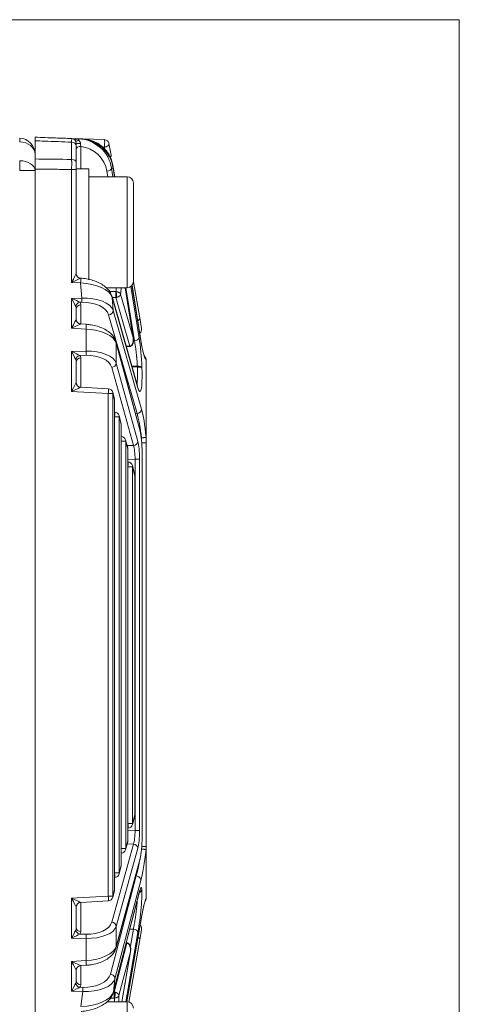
# Model space of a CAD drawing. Header units: millimetres. Extents: x 4 to 836, y 3 to 589.
# Tile 22 of 94: x 253 to 281, y 312 to 374. Entities that reach past the tile are written whole.
import ezdxf

# ---------------------------------------------------------------- set-up
doc = ezdxf.new("R2010")
doc.units = ezdxf.units.MM
doc.layers.add('1', color=7, linetype='Continuous', true_color=0xffffff)

msp = doc.modelspace()

# ---------------------------------------------------------------- linework, layer by layer
at = {"layer": '1', "color": 251, "linetype": 'Continuous', "lineweight": 18}
for q in [(136.546, 374.474), (280.942, 273.675)]:
    msp.add_line((280.942, 374.474), q, dxfattribs=at)
at = {"layer": '1', "color": 27, "linetype": 'Continuous', "lineweight": 18}
for p, q in [((254.196, 366.84), (254.196, 365.694)), ((256.506, 366.984), (256.944, 366.969)), ((256.944, 366.969), (257.067, 366.965)), ((257.067, 366.965), (257.2, 366.96)), ((257.2, 366.96), (258.575, 366.912)), ((256.796, 366.525), (256.796, 365.477)), ((258.86, 366.664), (258.988, 365.943)), ((254.196, 365.061), (254.196, 299.572)), ((256.796, 362.797), (256.796, 365.032)), ((259.099, 365.309), (259.229, 364.574)), ((259.214, 364.574), (259.124, 365.139)), ((256.796, 359.352), (256.796, 358.481)), ((260.389, 354.396), (259.879, 357.574)), ((260.891, 354.126), (260.313, 357.731)), ((260.395, 357.959), (260.798, 355.676)), ((260.648, 351.387), (259.053, 357.029)), ((256.796, 356.242), (256.796, 355.594)), ((260.798, 355.676), (260.915, 355.01)), ((257.421, 355.275), (257.078, 355.295)), ((260.814, 348.627), (259.313, 354.161)), ((259.949, 353.861), (260.19, 353.87)), ((256.796, 352.894), (256.796, 351.611)), ((261.196, 348.193), (261.196, 353.038)), ((258.822, 351.206), (257.078, 351.312)), ((259.205, 350.573), (259.093, 350.985)), ((259.216, 319.654), (259.216, 350.495)), ((259.22, 349.739), (259.216, 349.739)), ((259.615, 349.064), (259.492, 349.518)), ((259.625, 321.163), (259.625, 348.985)), ((259.634, 348.212), (259.625, 348.213)), ((261.196, 348.193), (261.196, 347.795)), ((260.04, 347.497), (259.906, 347.992)), ((261.196, 347.795), (261.196, 322.353)), ((260.05, 322.731), (260.05, 347.418)), ((260.948, 347.189), (260.945, 347.189)), ((260.948, 322.96), (260.948, 347.189)), ((260.065, 346.598), (260.05, 346.599)), ((260.482, 345.792), (260.337, 346.372)), ((260.491, 324.356), (260.491, 345.719)), ((260.336, 323.742), (260.481, 324.277)), ((260.05, 323.52), (260.064, 323.521)), ((260.948, 322.96), (260.945, 322.96)), ((259.906, 322.157), (260.04, 322.652)), ((261.196, 322.353), (261.196, 322.154)), ((261.196, 322.154), (261.196, 319.09)), ((259.313, 315.988), (260.814, 321.522)), ((259.625, 321.936), (259.634, 321.936)), ((259.492, 320.631), (259.615, 321.085)), ((259.216, 320.41), (259.22, 320.41)), ((259.093, 319.163), (259.205, 319.575)), ((259.133, 313.166), (260.781, 319.502)), ((256.796, 318.538), (256.796, 317.255)), ((257.078, 318.837), (258.822, 318.943)), ((259.98, 312.574), (260.933, 318.019)), ((260.915, 317.138), (260.798, 316.473)), ((260.018, 316.285), (259.945, 316.287)), ((260.798, 316.473), (260.108, 312.558)), ((259.661, 312.574), (260.216, 315.746)), ((257.078, 314.853), (257.421, 314.874)), ((256.796, 314.554), (256.796, 313.906))]:
    msp.add_line(p, q, dxfattribs=at)
at = {"layer": '1', "color": 27, "linetype": 'Continuous', "lineweight": 13}
for p, q in [((257.203, 366.955), (257.2, 366.96)), ((256.506, 365.668), (256.506, 366.756)), ((257.085, 366.487), (257.085, 365.074)), ((258.575, 366.44), (258.472, 366.444)), ((258.596, 366.321), (258.575, 366.44)), ((256.506, 365.032), (256.796, 365.032)), ((256.506, 357.917), (256.506, 365.032)), ((258.79, 364.574), (258.733, 364.923)), ((259.125, 365.114), (259.02, 365.118)), ((259.02, 365.118), (259.108, 364.574)), ((259.211, 364.574), (259.125, 365.114)), ((257.069, 357.883), (256.506, 357.917)), ((257.143, 356.924), (257.069, 357.883)), ((260.38, 354.433), (259.876, 357.574)), ((260.467, 354.234), (259.925, 357.574)), ((260.231, 357.651), (260.753, 354.429)), ((260.892, 354.102), (260.31, 357.727)), ((256.506, 356.911), (257.143, 356.924)), ((256.506, 355.03), (256.506, 356.911)), ((259.285, 357.332), (258.89, 357.344)), ((260.656, 351.328), (259.062, 356.971)), ((259.062, 356.971), (259.125, 356.15)), ((259.074, 356.957), (259.285, 356.964)), ((260.168, 353.894), (259.285, 356.964)), ((259.593, 357.173), (260.38, 354.433)), ((257.143, 356.665), (257.015, 356.662)), ((257.085, 356.502), (257.085, 355.295)), ((260.628, 349.643), (258.839, 355.867)), ((259.125, 356.15), (260.914, 349.926)), ((257.414, 354.975), (256.506, 355.03)), ((257.414, 353.581), (257.414, 354.975)), ((260.821, 348.548), (259.319, 354.082)), ((259.319, 354.082), (259.319, 352.819)), ((260.162, 353.893), (259.942, 353.887)), ((260.467, 354.234), (260.402, 354.232)), ((256.506, 353.563), (257.414, 353.581)), ((256.506, 351.046), (256.506, 353.563)), ((257.414, 353.321), (257.015, 353.313)), ((257.085, 353.153), (257.085, 351.311)), ((260.399, 347.637), (259.034, 352.559)), ((259.319, 352.819), (260.685, 347.896)), ((260.294, 352.64), (260.645, 352.636)), ((260.647, 352.582), (260.309, 352.586)), ((260.647, 352.582), (260.645, 352.636)), ((260.932, 352.568), (260.934, 352.514)), ((258.814, 350.907), (256.506, 351.046)), ((258.814, 350.907), (259.1, 350.907)), ((258.814, 319.242), (258.814, 350.907)), ((259.212, 350.495), (259.1, 350.907)), ((259.1, 350.907), (259.1, 319.242)), ((259.216, 350.495), (259.212, 350.495)), ((259.212, 319.654), (259.212, 350.495)), ((259.213, 349.439), (259.498, 349.439)), ((259.621, 348.985), (259.498, 349.439)), ((259.498, 349.439), (259.498, 320.709)), ((260.628, 349.643), (260.539, 349.641)), ((259.625, 348.985), (259.621, 348.985)), ((259.621, 321.163), (259.621, 348.985)), ((259.627, 347.913), (259.625, 347.913)), ((259.627, 347.913), (259.912, 347.913)), ((259.627, 322.236), (259.627, 347.913)), ((260.047, 347.418), (259.912, 347.913)), ((259.912, 347.913), (259.912, 322.236)), ((260.004, 347.629), (260.399, 347.637)), ((260.906, 348.029), (260.906, 348.117)), ((260.05, 347.418), (260.047, 347.418)), ((260.047, 322.731), (260.047, 347.418)), ((260.945, 322.96), (260.945, 347.189)), ((260.503, 346.773), (260.05, 346.764)), ((260.057, 346.299), (260.05, 346.299)), ((260.342, 346.299), (260.057, 346.299)), ((260.057, 323.82), (260.057, 346.299)), ((260.488, 345.719), (260.342, 346.299)), ((260.342, 346.299), (260.342, 323.82)), ((260.503, 323.375), (260.503, 346.773)), ((260.788, 346.773), (260.503, 346.773)), ((260.788, 346.773), (260.788, 323.375)), ((260.488, 345.719), (260.491, 345.719)), ((260.488, 324.356), (260.488, 345.719)), ((260.342, 323.82), (260.488, 324.356)), ((260.488, 324.356), (260.491, 324.356)), ((260.05, 323.82), (260.057, 323.82)), ((260.05, 323.384), (260.503, 323.375)), ((260.342, 323.82), (260.057, 323.82)), ((260.788, 323.375), (260.503, 323.375)), ((259.912, 322.236), (260.047, 322.731)), ((260.05, 322.731), (260.047, 322.731)), ((259.034, 317.589), (260.399, 322.512)), ((260.685, 322.252), (259.319, 317.33)), ((259.625, 322.236), (259.627, 322.236)), ((259.627, 322.236), (259.912, 322.236)), ((260.399, 322.512), (260.004, 322.52)), ((259.319, 316.066), (260.821, 321.6)), ((259.498, 320.709), (259.621, 321.163)), ((259.625, 321.163), (259.621, 321.163)), ((258.949, 314.315), (260.578, 320.507)), ((259.213, 320.709), (259.498, 320.709)), ((260.539, 320.508), (260.578, 320.507)), ((259.1, 319.242), (259.212, 319.654)), ((259.216, 319.654), (259.212, 319.654)), ((260.864, 320.212), (259.235, 314.02)), ((260.929, 319.677), (260.931, 319.657)), ((256.506, 319.102), (258.814, 319.242)), ((256.506, 316.586), (256.506, 319.102)), ((258.814, 319.242), (259.1, 319.242)), ((259.14, 313.206), (260.787, 319.543)), ((257.085, 318.838), (257.085, 316.995)), ((259.979, 312.574), (260.935, 318.036)), ((259.319, 317.33), (259.319, 316.066)), ((260.172, 317.16), (260.397, 317.156)), ((260.206, 316.072), (260.397, 317.156)), ((257.414, 316.567), (256.506, 316.586)), ((257.015, 316.835), (257.414, 316.827)), ((257.414, 315.174), (257.414, 316.567)), ((260.684, 316.949), (259.913, 312.574)), ((259.18, 313.188), (259.988, 316.261)), ((259.988, 316.261), (259.938, 316.262)), ((260.211, 315.722), (259.485, 312.964)), ((259.66, 312.574), (260.211, 315.722)), ((256.506, 315.119), (257.414, 315.174)), ((256.506, 313.237), (256.506, 315.119)), ((257.085, 314.854), (257.085, 313.647)), ((259.235, 314.02), (259.14, 313.206)), ((257.015, 313.487), (257.204, 313.483)), ((257.204, 313.223), (256.506, 313.237)), ((257.092, 312.267), (257.204, 313.223)), ((258.949, 312.806), (259.18, 312.813)), ((259.18, 313.188), (259.139, 313.189))]:
    msp.add_line(p, q, dxfattribs=at)
at = {"layer": '1', "color": 252, "linetype": 'Continuous', "lineweight": 13}
msp.add_line((254.196, 364.959), (253.231, 364.959), dxfattribs=at)
at = {"layer": '1', "color": 9, "linetype": 'Continuous', "lineweight": 18}
for p, q in [((256.796, 365.032), (256.796, 365.074)), ((257.596, 365.074), (256.796, 365.074)), ((257.596, 358.076), (257.596, 365.074)), ((259.996, 364.574), (257.596, 364.574)), ((260.396, 358.211), (260.396, 364.174)), ((256.796, 359.378), (256.796, 362.797)), ((260.396, 357.974), (260.396, 358.211)), ((258.686, 357.574), (259.996, 357.574)), ((259.996, 312.574), (258.742, 312.574))]:
    msp.add_line(p, q, dxfattribs=at)
at = {"layer": '1', "color": 9, "linetype": 'Continuous', "lineweight": 13}
for p, q in [((259.996, 364.574), (259.996, 357.841)), ((259.996, 357.841), (259.996, 357.574)), ((259.996, 312.574), (259.996, 305.841))]:
    msp.add_line(p, q, dxfattribs=at)
at = {"layer": '1', "color": 252, "linetype": 'Continuous', "lineweight": 18}
msp.add_arc((253.196, 366.002), 1, 0, 88, dxfattribs=at)
at = {"layer": '1', "color": 27, "linetype": 'Continuous', "lineweight": 18}
for centre, start, end in [((256.496, 366.685), 0, 88), ((258.565, 366.612), 10, 88), ((258.692, 365.891), 334.45816, 10), ((260.62, 354.958), 306.09634, 10), ((258.804, 350.907), 15.1805, 86.53871), ((258.916, 350.495), 0, 15.1805), ((259.202, 349.439), 15.1805, 86.53871), ((259.325, 348.985), 0, 15.1805), ((259.616, 347.913), 15.1805, 86.53871), ((259.75, 347.418), 0, 15.1805), ((260.046, 346.299), 14.08795, 86.39604), ((260.191, 345.719), 0, 14.08795), ((260.191, 324.356), 344.8195, 0), ((260.046, 323.82), 273.46129, 344.8195), ((259.75, 322.731), 344.8195, 0), ((259.616, 322.236), 273.46129, 344.8195), ((259.325, 321.163), 344.8195, 0), ((259.202, 320.709), 273.46129, 344.8195), ((258.916, 319.654), 344.8195, 0), ((258.804, 319.242), 273.46129, 344.8195), ((260.62, 317.191), 350, 46.53528)]:
    msp.add_arc(centre, 0.3, start, end, dxfattribs=at)
at = {"layer": '1', "color": 9, "linetype": 'Continuous', "lineweight": 18}
for centre, start, end in [((259.996, 364.174), 0, 90), ((259.996, 357.974), 270, 0), ((259.996, 312.174), 0, 90)]:
    msp.add_arc(centre, 0.4, start, end, dxfattribs=at)
at = {"layer": '1', "color": 252, "linetype": 'Continuous', "lineweight": 13}
for centre, major_axis, ratio, start_param, end_param in [((253.196, 366.002), (0.035, 0.999), 0.012336, 5.60406, 6.283184), ((253.196, 366.002), (1, 0), 0.777852, 0, 1.53589), ((253.196, 364.959), (1, 0), 0.628448, 0, 1.53589), ((253.196, 364.959), (0.012, 1), 0.034897, 4.71282, 5.391945)]:
    msp.add_ellipse(centre, major_axis=major_axis, ratio=ratio, start_param=start_param, end_param=end_param, dxfattribs=at)
at = {"layer": '1', "color": 27, "linetype": 'Continuous', "lineweight": 13}
for centre, major_axis, ratio, start_param, end_param in [((256.496, 366.685), (-0.58, 0.02), 0.517301, 3.814336, 4.712389), ((256.978, 367.042), (0.241, 0.179), 0.5035, 3.141593, 4.268767), ((256.933, 366.669), (-0.01, -0.3), 0.066891, 2.24354, 3.141593), ((257.018, 364.965), (-1.569, 1.375), 0.930056, 3.973529, 5.432975), ((258.565, 366.612), (-0.01, -0.3), 0.066891, 0.962269, 3.141593), ((256.496, 366.525), (-0.3, 0), 0.771778, 3.141593, 4.677482), ((257.096, 366.685), (-0.3, 0), 0.035846, 0, 1.462124), ((257.096, 366.315), (-0.3, 0), 0.573576, 4.747296, 6.283185), ((257.028, 364.793), (-1.356, 1.164), 0.918171, 3.969409, 5.346934), ((258.565, 366.612), (-0.295, -0.052), 0.571794, 1.50558, 3.141593), ((256.496, 365.477), (-0.3, 0), 0.635892, 3.141593, 4.677482), ((258.692, 365.891), (-0.295, -0.052), 0.571794, 2.433403, 3.141593), ((258.723, 365.095), (-0.296, -0.048), 0.572363, 1.513461, 2.996367), ((258.804, 365.257), (-0.295, -0.052), 0.571794, 2.876712, 3.141593), ((256.496, 357.917), (-0.3, -0.565), 0.014461, 1.578474, 3.089794), ((256.496, 357.917), (-0.582, -0.265), 0.006798, 1.585697, 3.097016), ((257.095, 358.481), (-0.275, 0.121), 0.998137, 0.414394, 1.92149), ((257.058, 357.883), (0.018, 0.299), 0.034836, 4.714496, 6.225816), ((257.075, 356.9), (-2.01, 0.11), 0.48762, 3.325211, 4.742258), ((258.996, 361.085), (-0.362, 4.616), 0.119146, 3.692207, 3.839097), ((256.496, 356.911), (-0.594, 0.288), 0.006927, 3.65162, 4.698114), ((256.496, 356.911), (-0.3, 0.588), 0.014131, 3.658688, 4.705183), ((257.15, 355.943), (-2, -0.072), 0.490403, 3.281038, 4.698085), ((257.133, 356.924), (0.006, -0.3), 0.034892, 0.523599, 1.570093), ((257.025, 356.402), (-0.217, -0.208), 0.792386, 4.101514, 5.403374), ((256.496, 356.218), (-0.077, -0.341), 0.850292, 1.829774, 2.31917), ((257.096, 356.242), (-0.3, 0), 0.866025, 4.747296, 6.283185), ((256.485, 356.478), (-0.6, -0.036), 0.575947, 3.106813, 3.596209), ((257.16, 355.683), (-1.701, -0.037), 0.57698, 3.292857, 4.709903), ((256.496, 355.03), (-0.3, -0.565), 0.014461, 1.578474, 3.114364), ((258.828, 356.127), (-0.288, -0.083), 0.85982, 1.363781, 2.907039), ((260.503, 355.624), (-0.295, -0.052), 0.571794, 2.072202, 3.141593), ((256.496, 355.03), (-0.582, -0.265), 0.006798, 1.585697, 3.121586), ((257.403, 354.975), (0.018, 0.299), 0.034836, 4.714496, 6.283155), ((257.344, 353.997), (-2, 0.09), 0.48999, 3.32078, 4.69959), ((260.456, 354.406), (-0.296, -0.048), 0.572363, 1.513461, 2.996367), ((260.641, 353.208), (-0.166, 2.114), 0.119146, 4.395313, 5.318513), ((259.023, 354.082), (-0.29, -0.079), 0.85566, 2.834524, 3.14234), ((261.025, 355.491), (-0.191, 2.437), 0.119146, 2.167691, 3.070587), ((256.496, 353.563), (-0.594, 0.288), 0.006927, 3.65162, 4.698114), ((256.496, 353.563), (-0.3, 0.588), 0.014131, 3.658688, 4.705183), ((257.025, 353.054), (-0.217, -0.208), 0.792386, 4.101514, 5.403374), ((257.096, 352.894), (-0.3, 0), 0.866025, 4.747296, 6.283185), ((256.485, 353.129), (-0.6, -0.036), 0.575947, 3.106813, 3.596209), ((257.344, 352.598), (-2, -0.09), 0.48999, 3.276565, 4.655375), ((257.403, 353.581), (-0.006, 0.3), 0.034892, 3.665191, 4.711685), ((257.355, 352.338), (-1.699, -0.103), 0.575947, 3.263893, 4.642703), ((256.496, 352.87), (-0.077, -0.341), 0.850292, 1.829774, 2.31917), ((259.023, 352.819), (-0.289, -0.08), 0.860317, 1.371763, 2.82968), ((260.635, 352.545), (-0.3, -0.012), 0.302667, 3.266424, 4.665564), ((260.637, 352.491), (-0.3, -0.012), 0.302667, 3.266424, 4.665564), ((260.643, 353.154), (-0.166, 2.114), 0.119146, 2.603657, 4.395313), ((256.496, 351.046), (-0.3, -0.565), 0.014461, 1.578474, 3.114364), ((256.496, 351.046), (-0.582, -0.265), 0.006798, 1.585697, 3.121586), ((258.804, 350.907), (-0.018, -0.299), 0.034836, 1.572903, 3.141563), ((258.804, 350.907), (0.29, 0.079), 0.85566, 5.976116, 6.283201), ((258.916, 350.495), (0.29, 0.079), 0.85566, 5.976116, 6.283201), ((259.202, 349.439), (-0.018, -0.299), 0.034836, 1.75503, 3.141563), ((259.202, 349.439), (0.29, 0.079), 0.85566, 5.976116, 6.283201), ((260.617, 349.903), (-0.288, -0.083), 0.85982, 1.363781, 2.907039), ((260.933, 347.812), (-0.191, 2.434), 0.119146, 4.851175, 5.755202), ((259.325, 348.985), (0.29, 0.079), 0.85566, 5.976116, 6.283201), ((259.616, 347.913), (-0.018, -0.299), 0.034836, 1.572903, 3.141563), ((259.616, 347.913), (0.29, 0.079), 0.85566, 5.976116, 6.283201), ((260.389, 347.896), (0.289, 0.08), 0.860317, 4.513356, 5.971273), ((260.285, 346.768), (-0.008, -1), 0.217522, 1.577518, 2.624012), ((260.581, 346.768), (-0.001, -1.3), 0.159328, 1.574814, 2.621308), ((259.75, 347.418), (0.29, 0.079), 0.85566, 5.976116, 6.283201), ((260.046, 346.299), (-0.019, -0.299), 0.034831, 1.57299, 3.141586), ((260.046, 346.299), (0.291, 0.073), 0.83818, 5.99227, 6.283189), ((260.191, 345.719), (0.291, 0.073), 0.83818, 5.99227, 6.283189), ((260.191, 324.356), (-0.29, 0.079), 0.85566, 3.141577, 3.448662), ((260.046, 323.82), (0.018, -0.299), 0.034836, 0.00003, 1.568689), ((260.046, 323.82), (-0.29, 0.079), 0.85566, 3.141577, 3.448662), ((260.285, 323.38), (-0.008, 1), 0.217522, 3.659173, 4.705668), ((260.581, 323.38), (-0.001, 1.3), 0.159328, 3.661877, 4.708371), ((259.75, 322.731), (-0.29, 0.079), 0.85566, 3.141577, 3.448662), ((259.616, 322.236), (0.018, -0.299), 0.034836, 0.00003, 1.568689), ((259.616, 322.236), (-0.29, 0.079), 0.85566, 3.141577, 3.448662), ((260.389, 322.252), (0.289, -0.08), 0.860317, 0.311912, 1.76983), ((261.012, 322.329), (-0.288, -2.437), 0.082126, 0.528745, 1.512077), ((259.325, 321.163), (-0.29, 0.079), 0.85566, 3.141577, 3.448662), ((259.202, 320.709), (0.018, -0.299), 0.034836, 0.00003, 1.386562), ((259.202, 320.709), (-0.29, 0.079), 0.85566, 3.141577, 3.448662), ((260.567, 320.247), (-0.29, 0.076), 0.860994, 3.304351, 4.89994), ((258.916, 319.654), (-0.29, 0.079), 0.85566, 3.141577, 3.448662), ((260.683, 317.98), (-0.211, -1.785), 0.082126, 0.964615, 2.800054), ((260.634, 319.692), (-0.298, -0.033), 0.938275, 1.916775, 2.901006), ((260.632, 319.712), (-0.298, -0.033), 0.938275, 1.948623, 2.901006), ((260.681, 318), (-0.211, -1.785), 0.082126, 2.800054, 3.679471), ((256.496, 319.102), (-0.582, 0.265), 0.006798, 3.161599, 4.697489), ((256.496, 319.102), (-0.3, 0.565), 0.014461, 3.168821, 4.704711), ((258.804, 319.242), (0.018, -0.299), 0.034836, 0.00003, 1.568689), ((258.804, 319.242), (-0.29, 0.079), 0.85566, 3.141577, 3.448662), ((260.939, 316.649), (-0.288, -2.434), 0.082126, 3.287524, 4.116256), ((256.496, 317.279), (-0.077, 0.341), 0.850292, 3.964015, 4.453411), ((257.096, 317.255), (-0.3, 0), 0.866025, 0, 1.53589), ((257.355, 317.81), (-1.699, 0.103), 0.575947, 1.640483, 3.019293), ((257.344, 317.551), (-2, 0.09), 0.48999, 1.62781, 3.00662), ((259.023, 317.33), (0.289, -0.08), 0.860317, 0.311912, 1.76983), ((260.387, 316.984), (-0.295, 0.052), 0.571797, 3.242222, 4.77757), ((256.496, 316.586), (-0.3, -0.588), 0.014131, 1.578003, 2.624497), ((256.496, 316.586), (-0.594, -0.288), 0.006927, 1.585071, 2.631566), ((257.025, 317.095), (-0.217, 0.208), 0.792386, 0.879811, 2.181671), ((256.485, 317.019), (-0.6, 0.036), 0.575947, 2.686977, 3.176372), ((257.403, 316.567), (0.006, 0.3), 0.034892, 4.713092, 5.759587), ((260.503, 316.525), (0.295, -0.052), 0.571794, 0, 0.982733), ((257.344, 316.152), (-2, -0.09), 0.48999, 1.583595, 2.962406), ((256.496, 315.119), (-0.582, 0.265), 0.006798, 3.161599, 4.697489), ((256.496, 315.119), (-0.3, 0.565), 0.014461, 3.168821, 4.704711), ((257.403, 315.174), (-0.018, 0.299), 0.034836, 3.141623, 4.710282), ((257.26, 314.464), (-1.708, 0.003), 0.574828, 1.539018, 2.992636), ((257.25, 314.204), (-2.005, 0.062), 0.489581, 1.563175, 3.016794), ((258.938, 314.055), (-0.29, 0.076), 0.860994, 3.304351, 4.89994), ((256.496, 313.237), (-0.3, -0.588), 0.014131, 1.578003, 2.624497), ((256.496, 313.237), (-0.594, -0.288), 0.006927, 1.585071, 2.631566), ((256.496, 313.93), (-0.077, 0.341), 0.850292, 3.964015, 4.453411), ((257.025, 313.746), (-0.217, 0.208), 0.792386, 0.879811, 2.181671), ((257.096, 313.906), (-0.3, 0), 0.866025, 0, 1.53589), ((256.485, 313.671), (-0.6, 0.036), 0.575947, 2.686977, 3.176372), ((257.194, 313.223), (0.006, 0.3), 0.034892, 4.713092, 5.759587), ((257.138, 313.253), (-2.02, -0.12), 0.485364, 1.519152, 2.97277), ((258.823, 309.058), (-0.545, -4.61), 0.082126, 2.447796, 2.59085)]:
    msp.add_ellipse(centre, major_axis=major_axis, ratio=ratio, start_param=start_param, end_param=end_param, dxfattribs=at)
at = {"layer": '1', "color": 27, "linetype": 'Continuous', "lineweight": 18}
for centre, major_axis, ratio, start_param, end_param in [((257.14, 364.961), (-1.476, 1.46), 0.93102, 4.033937, 5.493383), ((257.13, 364.961), (-2, 0), 1, 3.316126, 4.677482), ((258.828, 365.091), (-0.296, -0.048), 0.564904, 2.997281, 3.1416), ((257.096, 358.481), (0.3, 0), 0.999461, 3.141593, 4.650678), ((258.765, 356.948), (0.289, 0.082), 0.854885, 6.052416, 6.283209), ((257.096, 355.594), (0.3, 0), 0.999461, 3.141593, 4.650868), ((260.595, 354.079), (-0.296, -0.048), 0.564904, 2.997281, 3.1416), ((257.096, 351.611), (0.3, 0), 0.999461, 3.141593, 4.650868), ((260.359, 351.306), (0.289, 0.082), 0.854885, 6.052416, 6.283209), ((260.525, 348.548), (-0.29, -0.079), 0.85566, 2.834524, 3.141609), ((260.695, 347.189), (0, -1.574), 0.158387, 1.570796, 2.613211), ((260.695, 322.96), (0, -1.574), 0.158387, 0.528382, 1.570796), ((260.525, 321.6), (-0.29, 0.079), 0.85566, 3.141577, 3.448662), ((260.49, 319.578), (0.29, -0.076), 0.856406, 6.283175, 6.443498), ((257.096, 318.538), (0.3, 0), 0.999461, 1.632317, 3.141593), ((260.638, 318.071), (0.296, -0.052), 0.563651, 6.283165, 6.383127), ((259.023, 316.066), (0.29, -0.079), 0.85566, 6.283169, 6.590254), ((257.096, 314.554), (0.3, 0), 0.999461, 1.632317, 3.141593), ((258.843, 313.241), (0.29, -0.076), 0.856406, 6.283175, 6.443498)]:
    msp.add_ellipse(centre, major_axis=major_axis, ratio=ratio, start_param=start_param, end_param=end_param, dxfattribs=at)
for points, knots in [([(254.196, 366.84), (254.196, 366.876), (254.196, 366.908), (254.196, 366.95), (254.196, 366.963), (254.196, 366.987), (254.196, 366.997), (254.196, 367.026), (254.196, 367.055), (254.196, 367.065), (254.196, 367.065)], [0, 0, 0, 0, 0.250099, 0.250099, 0.375149, 0.375149, 0.500198, 0.500198, 0.750298, 1, 1, 1, 1]), ([(254.196, 367.065), (254.628, 367.05), (255.06, 367.035), (255.83, 367.008), (256.168, 366.996), (256.506, 366.984)], [0, 0, 0, 0, 0.560865, 0.560865, 1, 1, 1, 1]), ([(256.796, 366.685), (256.796, 366.685), (256.796, 366.678), (256.796, 366.657), (256.796, 366.63), (256.796, 366.596), (256.796, 366.551), (256.796, 366.525)], [0, 0, 0, 0, 0.25, 0.5, 0.5, 0.75, 1, 1, 1, 1]), ([(256.796, 366.315), (256.796, 366.328), (256.796, 366.342), (256.796, 366.37), (256.796, 366.385), (256.796, 366.415), (256.796, 366.43), (256.796, 366.446)], [0, 0, 0, 0, 0.327212, 0.327212, 0.654423, 0.654423, 1, 1, 1, 1]), ([(254.196, 365.061), (254.196, 365.119), (254.196, 365.176), (254.196, 365.26), (254.196, 365.287), (254.196, 365.343), (254.196, 365.37), (254.196, 365.451), (254.196, 365.555), (254.196, 365.649), (254.196, 365.694)], [0, 0, 0, 0, 0.25, 0.25, 0.375, 0.375, 0.5, 0.5, 0.75, 1, 1, 1, 1]), ([(256.796, 365.477), (256.796, 365.446), (256.796, 365.38), (256.796, 365.307), (256.796, 365.23), (256.796, 365.153), (256.796, 365.073), (256.796, 365.032)], [0, 0, 0, 0, 0.25, 0.5, 0.5, 0.75, 1, 1, 1, 1]), ([(259.053, 357.029), (259.036, 357.089), (258.977, 357.24), (258.821, 357.468), (258.567, 357.699), (258.241, 357.895), (257.863, 358.047), (257.467, 358.143), (257.202, 358.174), (257.076, 358.182)], [0, 0, 0, 0, 0.095131, 0.248103, 0.406503, 0.568146, 0.72421, 0.872828, 1, 1, 1, 1]), ([(259.285, 356.964), (259.285, 356.965), (259.286, 356.967), (259.286, 356.971), (259.286, 356.975), (259.287, 356.979), (259.287, 356.983), (259.287, 356.988), (259.288, 356.992), (259.288, 356.997), (259.288, 357.002), (259.289, 357.007), (259.289, 357.012), (259.289, 357.017), (259.29, 357.022), (259.29, 357.027), (259.29, 357.033), (259.29, 357.038), (259.291, 357.044), (259.291, 357.049), (259.291, 357.055), (259.291, 357.061), (259.291, 357.066), (259.291, 357.072), (259.292, 357.078), (259.292, 357.084), (259.292, 357.09), (259.292, 357.095), (259.292, 357.101), (259.292, 357.107), (259.292, 357.113), (259.292, 357.119), (259.292, 357.125), (259.292, 357.13), (259.292, 357.136), (259.292, 357.142), (259.292, 357.15), (259.292, 357.16), (259.292, 357.172), (259.292, 357.184), (259.292, 357.196), (259.292, 357.208), (259.292, 357.22), (259.291, 357.232), (259.291, 357.243), (259.29, 357.255), (259.29, 357.266), (259.289, 357.277), (259.289, 357.288), (259.288, 357.298), (259.288, 357.307), (259.287, 357.316), (259.286, 357.325), (259.285, 357.33), (259.285, 357.332)], [0, 0, 0, 0, 0.01571, 0.031336, 0.046877, 0.062333, 0.077705, 0.092994, 0.108197, 0.123317, 0.138353, 0.153305, 0.168173, 0.182957, 0.197657, 0.212274, 0.226807, 0.241256, 0.255622, 0.269905, 0.284105, 0.298221, 0.312254, 0.326204, 0.340071, 0.353855, 0.367557, 0.381175, 0.394711, 0.408164, 0.421535, 0.434823, 0.448029, 0.461152, 0.474194, 0.487153, 0.50003, 0.526623, 0.553564, 0.580855, 0.608496, 0.636488, 0.664832, 0.693528, 0.722576, 0.751978, 0.781735, 0.811846, 0.842313, 0.873135, 0.904315, 0.935852, 0.967747, 1, 1, 1, 1]), ([(259.313, 354.161), (259.296, 354.221), (259.24, 354.371), (259.086, 354.596), (258.837, 354.822), (258.518, 355.011), (258.147, 355.155), (257.773, 355.241), (257.529, 355.268), (257.421, 355.275)], [0, 0, 0, 0, 0.098485, 0.255077, 0.415703, 0.578581, 0.736006, 0.886842, 1, 1, 1, 1]), ([(260.193, 353.871), (260.199, 353.873), (260.226, 353.881), (260.278, 353.918), (260.335, 353.983), (260.378, 354.063), (260.409, 354.162), (260.403, 354.278), (260.398, 354.347), (260.392, 354.378)], [0, 0, 0, 0, 0.025821, 0.123043, 0.271746, 0.41817, 0.550848, 0.779759, 1, 1, 1, 1]), ([(260.39, 354.395), (260.389, 354.4), (260.388, 354.405), (260.385, 354.418), (260.383, 354.426), (260.38, 354.433)], [0, 0, 0, 0, 0.389721, 0.389721, 1, 1, 1, 1]), ([(260.39, 354.336), (260.39, 354.336), (260.389, 354.34), (260.389, 354.349), (260.388, 354.361), (260.387, 354.374), (260.386, 354.388), (260.384, 354.403), (260.383, 354.418), (260.381, 354.428), (260.38, 354.433)], [0, 0, 0, 0, 0.008345, 0.129908, 0.258172, 0.393136, 0.5348, 0.683166, 0.838232, 1, 1, 1, 1]), ([(260.175, 353.869), (260.175, 353.869), (260.175, 353.869), (260.173, 353.87), (260.172, 353.871), (260.17, 353.874), (260.168, 353.877), (260.166, 353.881), (260.164, 353.887), (260.163, 353.891), (260.162, 353.893)], [0, 0, 0, 0, 0.033349, 0.164608, 0.298132, 0.433927, 0.572003, 0.712368, 0.855031, 1, 1, 1, 1]), ([(261.104, 353.246), (261.104, 353.246), (261.103, 353.246), (261.089, 353.274), (261.05, 353.377), (260.998, 353.566), (260.943, 353.824), (260.907, 354.028), (260.891, 354.126)], [0, 0, 0, 0, 0.011729, 0.153249, 0.33524, 0.555892, 0.800334, 1, 1, 1, 1]), ([(261.195, 353.058), (261.194, 353.076), (261.191, 353.094), (261.184, 353.121), (261.181, 353.129), (261.175, 353.147), (261.172, 353.155), (261.16, 353.18), (261.151, 353.196), (261.135, 353.218), (261.129, 353.225), (261.118, 353.238), (261.112, 353.244), (261.107, 353.25)], [0, 0, 0, 0, 0.253944, 0.253944, 0.380916, 0.380916, 0.507888, 0.507888, 0.761832, 0.761832, 0.888804, 0.888804, 1, 1, 1, 1]), ([(261.195, 353.058), (261.194, 353.076), (261.191, 353.094), (261.184, 353.121), (261.181, 353.129), (261.175, 353.147), (261.172, 353.155), (261.16, 353.18), (261.151, 353.196), (261.135, 353.218), (261.129, 353.225), (261.118, 353.238), (261.112, 353.244), (261.107, 353.25)], [0, 0, 0, 0, 0.253944, 0.253944, 0.380916, 0.380916, 0.507888, 0.507888, 0.761832, 0.761832, 0.888804, 0.888804, 1, 1, 1, 1]), ([(261.196, 353.038), (261.196, 353.041), (261.196, 353.044), (261.195, 353.051), (261.195, 353.054), (261.195, 353.058)], [0, 0, 0, 0, 0.5, 0.5, 1, 1, 1, 1]), ([(260.706, 351.225), (260.706, 351.225), (260.7, 351.234), (260.678, 351.287), (260.658, 351.352), (260.648, 351.387)], [0, 0, 0, 0, 0.209633, 0.639668, 1, 1, 1, 1]), ([(260.906, 348.117), (260.911, 348.117), (260.915, 348.117), (260.924, 348.118), (260.928, 348.118), (260.942, 348.119), (260.951, 348.12), (260.977, 348.122), (260.994, 348.123), (261.019, 348.126), (261.027, 348.127), (261.043, 348.129), (261.05, 348.13), (261.073, 348.133), (261.087, 348.136), (261.107, 348.139), (261.113, 348.141), (261.125, 348.143), (261.131, 348.144), (261.147, 348.148), (261.156, 348.151), (261.168, 348.155), (261.172, 348.157), (261.178, 348.16), (261.181, 348.161), (261.189, 348.165), (261.192, 348.168), (261.194, 348.171)], [0, 0, 0, 0, 0.03125, 0.03125, 0.0625, 0.0625, 0.125, 0.125, 0.25, 0.25, 0.3125, 0.3125, 0.375, 0.375, 0.5, 0.5, 0.5625, 0.5625, 0.625, 0.625, 0.75, 0.75, 0.8125, 0.8125, 0.875, 0.875, 1, 1, 1, 1]), ([(261.194, 348.171), (261.195, 348.172), (261.195, 348.175), (261.196, 348.183), (261.196, 348.188), (261.196, 348.193)], [0, 0, 0, 0, 0.5, 0.5, 1, 1, 1, 1]), ([(260.906, 322.2), (260.924, 322.199), (260.943, 322.198), (260.978, 322.195), (260.996, 322.193), (261.029, 322.19), (261.046, 322.189), (261.076, 322.185), (261.09, 322.184), (261.11, 322.181), (261.117, 322.18), (261.129, 322.178), (261.134, 322.177), (261.15, 322.175), (261.159, 322.173), (261.171, 322.171), (261.175, 322.17), (261.181, 322.168), (261.184, 322.167), (261.19, 322.165), (261.194, 322.163), (261.195, 322.162)], [0, 0, 0, 0, 0.125, 0.125, 0.25, 0.25, 0.375, 0.375, 0.5, 0.5, 0.5625, 0.5625, 0.625, 0.625, 0.75, 0.75, 0.8125, 0.8125, 0.875, 0.875, 1, 1, 1, 1]), ([(261.196, 322.154), (261.196, 322.156), (261.196, 322.158), (261.195, 322.161), (261.195, 322.162), (261.195, 322.162)], [0, 0, 0, 0, 0.5, 0.5, 1, 1, 1, 1]), ([(260.781, 319.502), (260.79, 319.535), (260.807, 319.597), (260.823, 319.64), (260.826, 319.646), (260.826, 319.646)], [0, 0, 0, 0, 0.389688, 0.871456, 1, 1, 1, 1]), ([(261.139, 318.919), (261.149, 318.932), (261.157, 318.946), (261.168, 318.968), (261.172, 318.976), (261.178, 318.992), (261.181, 319.001), (261.189, 319.026), (261.192, 319.044), (261.194, 319.061)], [0, 0, 0, 0, 0.311117, 0.311117, 0.483338, 0.483338, 0.655558, 0.655558, 1, 1, 1, 1]), ([(261.139, 318.919), (261.149, 318.932), (261.157, 318.946), (261.168, 318.968), (261.172, 318.976), (261.178, 318.992), (261.181, 319.001), (261.189, 319.026), (261.192, 319.044), (261.194, 319.061)], [0, 0, 0, 0, 0.311117, 0.311117, 0.483338, 0.483338, 0.655558, 0.655558, 1, 1, 1, 1]), ([(261.194, 319.061), (261.194, 319.064), (261.195, 319.067), (261.195, 319.073), (261.195, 319.075), (261.196, 319.082), (261.196, 319.086), (261.196, 319.09)], [0, 0, 0, 0, 0.25, 0.25, 0.5, 0.5, 1, 1, 1, 1]), ([(260.933, 318.019), (260.945, 318.087), (260.979, 318.272), (261.015, 318.456), (261.035, 318.539), (261.036, 318.541)], [0, 0, 0, 0, 0.340562, 0.984062, 1, 1, 1, 1]), ([(260.933, 318.019), (260.945, 318.087), (260.979, 318.272), (261.015, 318.456), (261.035, 318.538), (261.035, 318.539)], [0, 0, 0, 0, 0.341809, 0.987666, 1, 1, 1, 1]), ([(261.036, 318.541), (261.057, 318.634), (261.092, 318.774), (261.13, 318.896), (261.147, 318.93), (261.146, 318.93), (261.146, 318.93)], [0, 0, 0, 0, 0.407287, 0.744582, 0.978736, 1, 1, 1, 1]), ([(257.421, 314.874), (257.494, 314.879), (257.702, 314.898), (258.042, 314.964), (258.416, 315.091), (258.752, 315.268), (259.032, 315.492), (259.221, 315.738), (259.291, 315.912), (259.313, 315.988)], [0, 0, 0, 0, 0.076839, 0.223932, 0.375653, 0.534436, 0.701554, 0.875556, 1, 1, 1, 1]), ([(259.988, 316.261), (259.989, 316.262), (259.989, 316.264), (259.991, 316.267), (259.992, 316.27), (259.993, 316.273), (259.994, 316.275), (259.995, 316.277), (259.995, 316.279), (259.996, 316.28), (259.997, 316.282), (259.998, 316.283), (259.999, 316.284), (260, 316.284), (260, 316.285), (260.001, 316.285), (260.002, 316.285), (260.002, 316.285), (260.002, 316.285)], [0, 0, 0, 0, 0.072018, 0.142763, 0.212236, 0.280437, 0.347368, 0.41303, 0.477424, 0.540551, 0.602412, 0.663009, 0.722342, 0.780412, 0.837221, 0.89277, 0.947059, 1, 1, 1, 1]), ([(260.219, 315.768), (260.234, 315.819), (260.242, 315.92), (260.218, 316.081), (260.152, 316.188), (260.097, 316.244), (260.06, 316.27), (260.041, 316.278), (260.032, 316.281)], [0, 0, 0, 0, 0.322069, 0.604049, 0.802148, 0.907815, 0.957114, 1, 1, 1, 1]), ([(260.211, 315.722), (260.212, 315.733), (260.215, 315.754), (260.219, 315.783), (260.22, 315.806), (260.221, 315.82), (260.221, 315.824)], [0, 0, 0, 0, 0.321798, 0.614104, 0.876917, 1, 1, 1, 1]), ([(260.211, 315.722), (260.213, 315.729), (260.214, 315.736), (260.216, 315.744), (260.216, 315.745), (260.216, 315.746)], [0, 0, 0, 0, 0.875072, 0.875072, 1, 1, 1, 1]), ([(257.1, 311.968), (257.173, 311.972), (257.385, 311.992), (257.733, 312.059), (258.121, 312.186), (258.475, 312.362), (258.778, 312.585), (259.001, 312.841), (259.099, 313.046), (259.129, 313.152), (259.133, 313.166)], [0, 0, 0, 0, 0.072218, 0.211428, 0.356276, 0.508691, 0.669045, 0.835712, 0.979517, 1, 1, 1, 1]), ([(259.18, 312.813), (259.18, 312.814), (259.18, 312.817), (259.181, 312.821), (259.181, 312.825), (259.182, 312.829), (259.182, 312.833), (259.182, 312.838), (259.183, 312.842), (259.183, 312.847), (259.183, 312.852), (259.184, 312.857), (259.184, 312.862), (259.184, 312.868), (259.185, 312.873), (259.185, 312.878), (259.185, 312.884), (259.185, 312.889), (259.185, 312.895), (259.186, 312.901), (259.186, 312.906), (259.186, 312.912), (259.186, 312.918), (259.186, 312.924), (259.187, 312.93), (259.187, 312.936), (259.187, 312.942), (259.187, 312.948), (259.187, 312.954), (259.187, 312.96), (259.187, 312.966), (259.187, 312.971), (259.187, 312.977), (259.187, 312.983), (259.187, 312.989), (259.187, 312.995), (259.187, 313.003), (259.187, 313.013), (259.187, 313.025), (259.187, 313.037), (259.187, 313.05), (259.187, 313.062), (259.187, 313.074), (259.186, 313.086), (259.186, 313.098), (259.185, 313.11), (259.185, 313.121), (259.184, 313.132), (259.184, 313.143), (259.183, 313.153), (259.182, 313.163), (259.182, 313.172), (259.181, 313.18), (259.18, 313.185), (259.18, 313.188)], [0, 0, 0, 0, 0.01571, 0.031336, 0.046877, 0.062333, 0.077705, 0.092994, 0.108197, 0.123317, 0.138353, 0.153305, 0.168173, 0.182957, 0.197657, 0.212274, 0.226807, 0.241256, 0.255622, 0.269905, 0.284105, 0.298221, 0.312254, 0.326204, 0.340071, 0.353855, 0.367557, 0.381175, 0.394711, 0.408164, 0.421535, 0.434823, 0.448029, 0.461152, 0.474194, 0.487153, 0.50003, 0.526623, 0.553564, 0.580855, 0.608496, 0.636488, 0.664832, 0.693528, 0.722576, 0.751978, 0.781735, 0.811846, 0.842313, 0.873135, 0.904315, 0.935852, 0.967747, 1, 1, 1, 1])]:
    msp.add_open_spline(points, degree=3, knots=knots, dxfattribs=at)
at = {"layer": '1', "color": 27, "linetype": 'Continuous', "lineweight": 13}
for points, knots in [([(256.506, 366.756), (255.936, 366.777), (255.367, 366.797), (254.597, 366.825), (254.396, 366.832), (254.196, 366.84)], [0, 0, 0, 0, 0.739697, 0.739697, 1, 1, 1, 1]), ([(256.506, 366.756), (256.506, 366.793), (256.507, 366.858), (256.507, 366.906), (256.507, 366.945), (256.507, 366.96), (256.507, 366.974), (256.507, 366.978), (256.506, 366.983), (256.506, 366.984), (256.506, 366.984)], [0, 0, 0, 0, 0.25, 0.5, 0.5, 0.75, 0.75, 0.875, 0.875, 1, 1, 1, 1]), ([(256.955, 366.856), (256.962, 366.85), (256.969, 366.844), (256.982, 366.833), (256.988, 366.826), (257.006, 366.807), (257.017, 366.793), (257.032, 366.77), (257.036, 366.762), (257.044, 366.746), (257.048, 366.737), (257.054, 366.72), (257.057, 366.711), (257.061, 366.693), (257.062, 366.683), (257.063, 366.674)], [0, 0, 0, 0, 0.125, 0.125, 0.25, 0.25, 0.5, 0.5, 0.625, 0.625, 0.75, 0.75, 0.875, 0.875, 1, 1, 1, 1]), ([(257.063, 366.674), (257.064, 366.657), (257.066, 366.64), (257.068, 366.616), (257.069, 366.607), (257.07, 366.591), (257.071, 366.583), (257.076, 366.543), (257.08, 366.514), (257.085, 366.487)], [0, 0, 0, 0, 0.25, 0.25, 0.375, 0.375, 0.5, 0.5, 1, 1, 1, 1]), ([(254.196, 365.694), (254.862, 365.686), (255.528, 365.679), (256.298, 365.67), (256.402, 365.669), (256.506, 365.668)], [0, 0, 0, 0, 0.86501, 0.86501, 1, 1, 1, 1]), ([(256.506, 365.032), (256.506, 365.09), (256.507, 365.204), (256.507, 365.315), (256.507, 365.424), (256.507, 365.476), (256.507, 365.551), (256.507, 365.575), (256.506, 365.622), (256.506, 365.646), (256.506, 365.668)], [0, 0, 0, 0, 0.25, 0.5, 0.5, 0.75, 0.75, 0.875, 0.875, 1, 1, 1, 1]), ([(256.506, 365.032), (256.168, 365.037), (255.83, 365.041), (255.06, 365.05), (254.628, 365.056), (254.196, 365.061)], [0, 0, 0, 0, 0.439135, 0.439135, 1, 1, 1, 1]), ([(259.297, 357.332), (259.304, 357.387), (259.311, 357.445), (259.32, 357.526), (259.322, 357.547), (259.324, 357.567)], [0, 0, 0, 0, 0.753296, 0.753296, 1, 1, 1, 1]), ([(259.593, 357.173), (259.592, 357.177), (259.59, 357.181), (259.587, 357.189), (259.585, 357.193), (259.581, 357.201), (259.579, 357.205), (259.574, 357.213), (259.571, 357.217), (259.565, 357.225), (259.562, 357.229), (259.554, 357.236), (259.55, 357.24), (259.542, 357.248), (259.538, 357.252), (259.528, 357.259), (259.523, 357.263), (259.513, 357.27), (259.507, 357.274), (259.494, 357.281), (259.487, 357.285), (259.473, 357.292), (259.465, 357.295), (259.45, 357.302), (259.443, 357.305), (259.43, 357.309), (259.425, 357.311), (259.415, 357.314), (259.409, 357.315), (259.394, 357.32), (259.383, 357.322), (259.36, 357.326), (259.349, 357.328), (259.324, 357.331), (259.311, 357.332), (259.297, 357.332)], [0, 0, 0, 0, 0.051993, 0.051993, 0.103985, 0.103985, 0.155978, 0.155978, 0.207971, 0.207971, 0.262685, 0.262685, 0.3174, 0.3174, 0.372114, 0.372114, 0.426829, 0.426829, 0.489245, 0.489245, 0.551661, 0.551661, 0.614077, 0.614077, 0.676494, 0.676494, 0.716932, 0.716932, 0.75737, 0.75737, 0.838247, 0.838247, 0.919123, 0.919123, 1, 1, 1, 1]), ([(259.297, 357.332), (259.299, 357.328), (259.301, 357.323), (259.304, 357.311), (259.31, 357.293), (259.315, 357.272), (259.324, 357.225), (259.328, 357.189), (259.334, 357.116), (259.335, 357.08), (259.333, 357.016), (259.33, 356.989), (259.325, 356.969)], [0, 0, 0, 0, 0.0625, 0.0625, 0.125, 0.25, 0.25, 0.5, 0.5, 0.75, 0.75, 1, 1, 1, 1]), ([(259.325, 356.969), (259.339, 356.972), (259.351, 356.975), (259.375, 356.981), (259.387, 356.985), (259.408, 356.992), (259.419, 356.996), (259.433, 357.003), (259.438, 357.005), (259.448, 357.01), (259.453, 357.012), (259.465, 357.018), (259.472, 357.022), (259.486, 357.031), (259.493, 357.035), (259.505, 357.044), (259.512, 357.049), (259.523, 357.058), (259.529, 357.063), (259.538, 357.072), (259.543, 357.076), (259.551, 357.085), (259.554, 357.09), (259.561, 357.099), (259.565, 357.103), (259.571, 357.112), (259.573, 357.117), (259.578, 357.125), (259.58, 357.13), (259.584, 357.138), (259.586, 357.143), (259.589, 357.152), (259.59, 357.156), (259.592, 357.165), (259.592, 357.169), (259.593, 357.173)], [0, 0, 0, 0, 0.080877, 0.080877, 0.161753, 0.161753, 0.24263, 0.24263, 0.283068, 0.283068, 0.323506, 0.323506, 0.385923, 0.385923, 0.448339, 0.448339, 0.510755, 0.510755, 0.573171, 0.573171, 0.627886, 0.627886, 0.6826, 0.6826, 0.737315, 0.737315, 0.792029, 0.792029, 0.844022, 0.844022, 0.896015, 0.896015, 0.948007, 0.948007, 1, 1, 1, 1]), ([(260.168, 353.894), (260.167, 353.893), (260.166, 353.893), (260.164, 353.893), (260.163, 353.893), (260.162, 353.893)], [0, 0, 0, 0, 0.5, 0.5, 1, 1, 1, 1]), ([(260.168, 353.894), (260.172, 353.894), (260.18, 353.895), (260.191, 353.897), (260.203, 353.901), (260.214, 353.905), (260.226, 353.91), (260.237, 353.916), (260.247, 353.923), (260.258, 353.93), (260.268, 353.939), (260.278, 353.948), (260.288, 353.958), (260.298, 353.969), (260.311, 353.986), (260.326, 354.011), (260.343, 354.045), (260.358, 354.083), (260.373, 354.134), (260.385, 354.199), (260.39, 354.254), (260.39, 354.287), (260.39, 354.296), (260.39, 354.305), (260.39, 354.315), (260.39, 354.325), (260.39, 354.332), (260.39, 354.336)], [0, 0, 0, 0, 0.019678, 0.039525, 0.059648, 0.080146, 0.101117, 0.12265, 0.144827, 0.167724, 0.19141, 0.215947, 0.241392, 0.267794, 0.295198, 0.35965, 0.430813, 0.50894, 0.594225, 0.730445, 0.891688, 0.906874, 0.92331, 0.940996, 0.959933, 0.98012, 1, 1, 1, 1]), ([(260.168, 353.894), (260.168, 353.892), (260.169, 353.891), (260.172, 353.887), (260.176, 353.88), (260.184, 353.871), (260.19, 353.87), (260.193, 353.872)], [0, 0, 0, 0, 0.071342, 0.071342, 0.285368, 0.570736, 1, 1, 1, 1]), ([(260.645, 352.636), (260.642, 352.703), (260.638, 352.771), (260.63, 352.908), (260.625, 352.977), (260.617, 353.082), (260.612, 353.134), (260.608, 353.187), (260.604, 353.222), (260.603, 353.24), (260.594, 353.328), (260.587, 353.397), (260.572, 353.534), (260.563, 353.602), (260.551, 353.703), (260.546, 353.736), (260.537, 353.802), (260.532, 353.835), (260.518, 353.933), (260.498, 354.058), (260.477, 354.176), (260.467, 354.234)], [0, 0, 0, 0, 0.125, 0.125, 0.25, 0.25, 0.3125, 0.34375, 0.34375, 0.375, 0.375, 0.5, 0.5, 0.625, 0.625, 0.6875, 0.6875, 0.75, 0.75, 0.875, 1, 1, 1, 1]), ([(260.615, 351.502), (260.616, 351.507), (260.617, 351.512), (260.621, 351.533), (260.623, 351.55), (260.628, 351.584), (260.631, 351.602), (260.637, 351.658), (260.645, 351.739), (260.651, 351.833), (260.654, 351.908), (260.655, 351.933), (260.656, 351.985), (260.657, 352.012), (260.658, 352.093), (260.658, 352.206), (260.656, 352.327), (260.653, 352.452), (260.65, 352.516), (260.647, 352.582)], [0, 0, 0, 0, 0.023403, 0.023403, 0.09316, 0.09316, 0.162917, 0.162917, 0.302431, 0.441945, 0.441945, 0.511702, 0.511702, 0.581459, 0.581459, 0.720972, 0.860486, 0.860486, 1, 1, 1, 1]), ([(260.906, 348.117), (260.897, 348.196), (260.888, 348.274), (260.876, 348.371), (260.874, 348.391), (260.869, 348.429), (260.861, 348.487), (260.853, 348.543), (260.837, 348.655), (260.826, 348.727), (260.809, 348.832), (260.804, 348.867), (260.795, 348.918), (260.792, 348.936), (260.786, 348.969), (260.771, 349.052), (260.743, 349.194), (260.718, 349.307), (260.699, 349.388), (260.693, 349.414), (260.68, 349.465), (260.673, 349.489), (260.654, 349.56), (260.641, 349.603), (260.628, 349.643)], [0, 0, 0, 0, 0.125, 0.125, 0.15625, 0.15625, 0.1875, 0.25, 0.25, 0.375, 0.375, 0.4375, 0.4375, 0.46875, 0.46875, 0.5, 0.625, 0.75, 0.75, 0.8125, 0.8125, 0.875, 0.875, 1, 1, 1, 1]), ([(260.906, 347.795), (260.945, 347.795), (260.983, 347.795), (261.053, 347.795), (261.085, 347.795), (261.138, 347.795), (261.159, 347.795), (261.188, 347.795), (261.196, 347.795), (261.196, 347.795)], [0, 0, 0, 0, 0.250066, 0.250066, 0.500132, 0.500132, 0.750197, 0.750197, 1, 1, 1, 1]), ([(260.906, 322.353), (260.945, 322.353), (260.983, 322.353), (261.053, 322.353), (261.085, 322.353), (261.138, 322.353), (261.159, 322.353), (261.188, 322.353), (261.196, 322.353), (261.196, 322.353)], [0, 0, 0, 0, 0.250066, 0.250066, 0.500132, 0.500132, 0.750197, 0.750197, 1, 1, 1, 1]), ([(260.578, 320.507), (260.591, 320.55), (260.618, 320.646), (260.645, 320.758), (260.666, 320.848), (260.673, 320.879), (260.687, 320.943), (260.695, 320.976), (260.716, 321.077), (260.73, 321.147), (260.751, 321.257), (260.758, 321.294), (260.767, 321.342), (260.769, 321.352), (260.771, 321.362)], [0, 0, 0, 0, 0.216088, 0.432175, 0.432175, 0.540219, 0.540219, 0.648263, 0.648263, 0.864351, 0.864351, 0.972395, 0.972395, 1, 1, 1, 1]), ([(260.397, 317.156), (260.407, 317.202), (260.427, 317.298), (260.455, 317.449), (260.474, 317.556), (260.493, 317.666), (260.502, 317.721), (260.519, 317.832), (260.527, 317.888), (260.544, 318.001), (260.552, 318.058), (260.567, 318.172), (260.574, 318.228), (260.588, 318.339), (260.594, 318.394), (260.606, 318.503), (260.612, 318.556), (260.622, 318.662), (260.631, 318.763), (260.638, 318.858), (260.643, 318.927), (260.644, 318.949), (260.646, 318.976), (260.646, 318.981), (260.646, 318.986)], [0, 0, 0, 0, 0.08611, 0.172221, 0.258331, 0.258331, 0.344442, 0.344442, 0.430552, 0.430552, 0.516662, 0.516662, 0.602773, 0.602773, 0.688883, 0.688883, 0.774994, 0.774994, 0.861104, 0.947214, 0.947214, 0.99027, 0.99027, 1, 1, 1, 1]), ([(260.032, 316.281), (260.029, 316.282), (260.023, 316.281), (260.017, 316.275), (260.012, 316.268), (260.009, 316.264), (260.006, 316.259)], [0, 0, 0, 0, 0.431536, 0.715768, 0.715768, 1, 1, 1, 1]), ([(260.221, 315.824), (260.221, 315.828), (260.222, 315.838), (260.222, 315.855), (260.222, 315.895), (260.218, 315.952), (260.206, 316.017), (260.192, 316.067), (260.177, 316.106), (260.16, 316.139), (260.146, 316.162), (260.136, 316.175), (260.131, 316.182), (260.126, 316.188), (260.121, 316.193), (260.116, 316.199), (260.111, 316.204), (260.106, 316.209), (260.1, 316.214), (260.095, 316.218), (260.089, 316.223), (260.084, 316.227), (260.078, 316.231), (260.072, 316.234), (260.067, 316.238), (260.061, 316.241), (260.055, 316.244), (260.049, 316.247), (260.043, 316.249), (260.037, 316.251), (260.031, 316.253), (260.024, 316.255), (260.018, 316.256), (260.012, 316.258), (260.008, 316.258), (260.006, 316.259)], [0, 0, 0, 0, 0.022111, 0.062994, 0.097963, 0.260922, 0.398811, 0.485369, 0.564513, 0.636445, 0.701437, 0.71635, 0.730985, 0.745349, 0.75945, 0.773294, 0.786887, 0.800239, 0.813358, 0.826251, 0.838928, 0.851399, 0.863674, 0.875764, 0.887679, 0.89943, 0.911031, 0.922494, 0.933831, 0.945057, 0.956184, 0.967227, 0.978201, 0.98912, 1, 1, 1, 1]), ([(259.197, 312.813), (259.196, 312.813), (259.193, 312.813), (259.189, 312.813), (259.184, 312.813), (259.181, 312.813), (259.18, 312.813)], [0, 0, 0, 0, 0.243864, 0.491348, 0.743168, 1, 1, 1, 1]), ([(259.197, 312.813), (259.207, 312.831), (259.217, 312.858), (259.234, 312.92), (259.24, 312.956), (259.249, 313.029), (259.251, 313.065), (259.249, 313.13), (259.246, 313.158), (259.24, 313.179)], [0, 0, 0, 0, 0.25, 0.25, 0.5, 0.5, 0.75, 0.75, 1, 1, 1, 1]), ([(259.197, 312.813), (259.211, 312.813), (259.224, 312.813), (259.248, 312.815), (259.259, 312.817), (259.281, 312.821), (259.292, 312.823), (259.307, 312.826), (259.312, 312.828), (259.322, 312.83), (259.327, 312.832), (259.339, 312.836), (259.347, 312.839), (259.361, 312.844), (259.369, 312.848), (259.382, 312.854), (259.389, 312.858), (259.402, 312.865), (259.408, 312.868), (259.418, 312.876), (259.423, 312.879), (259.432, 312.886), (259.436, 312.89), (259.444, 312.897), (259.448, 312.901), (259.455, 312.909), (259.459, 312.913), (259.464, 312.92), (259.467, 312.924), (259.472, 312.932), (259.474, 312.936), (259.478, 312.944), (259.48, 312.948), (259.483, 312.956), (259.484, 312.96), (259.485, 312.964)], [0, 0, 0, 0, 0.080789, 0.080789, 0.161578, 0.161578, 0.242367, 0.242367, 0.282762, 0.282762, 0.323157, 0.323157, 0.385632, 0.385632, 0.448107, 0.448107, 0.510582, 0.510582, 0.573057, 0.573057, 0.627808, 0.627808, 0.682558, 0.682558, 0.737309, 0.737309, 0.792059, 0.792059, 0.844045, 0.844045, 0.89603, 0.89603, 0.948015, 0.948015, 1, 1, 1, 1]), ([(259.24, 313.179), (259.243, 313.178), (259.248, 313.177), (259.256, 313.174), (259.264, 313.172), (259.273, 313.17), (259.281, 313.167), (259.289, 313.164), (259.297, 313.161), (259.305, 313.158), (259.313, 313.155), (259.321, 313.151), (259.328, 313.148), (259.336, 313.144), (259.344, 313.14), (259.351, 313.136), (259.359, 313.132), (259.366, 313.128), (259.373, 313.124), (259.38, 313.119), (259.387, 313.114), (259.394, 313.109), (259.401, 313.104), (259.407, 313.099), (259.413, 313.094), (259.422, 313.086), (259.434, 313.075), (259.447, 313.06), (259.459, 313.044), (259.466, 313.031), (259.471, 313.022), (259.473, 313.016), (259.476, 313.01), (259.479, 313.002), (259.481, 312.994), (259.483, 312.984), (259.485, 312.974), (259.485, 312.967), (259.485, 312.964)], [0, 0, 0, 0, 0.019022, 0.038178, 0.057471, 0.076904, 0.096482, 0.116208, 0.136084, 0.156116, 0.176305, 0.196655, 0.217169, 0.23785, 0.2587, 0.279724, 0.300923, 0.322301, 0.34386, 0.365602, 0.387531, 0.409648, 0.431957, 0.454458, 0.477156, 0.500051, 0.556365, 0.616825, 0.681452, 0.750266, 0.769412, 0.792006, 0.818049, 0.847542, 0.880483, 0.916873, 0.956712, 1, 1, 1, 1])]:
    msp.add_open_spline(points, degree=3, knots=knots, dxfattribs=at)
for points in [[(256.796, 358.481), (256.796, 358.481), (256.796, 358.481), (256.796, 358.481)], [(259.297, 357.332), (259.293, 357.332), (259.289, 357.332), (259.285, 357.332)], [(259.325, 356.969), (259.312, 356.967), (259.298, 356.965), (259.285, 356.964)], [(260.006, 316.259), (260, 316.26), (259.994, 316.26), (259.988, 316.261)], [(259.18, 313.188), (259.2, 313.187), (259.22, 313.183), (259.24, 313.179)], [(259.2, 312.588), (259.2, 312.668), (259.199, 312.743), (259.197, 312.813)]]:
    msp.add_open_spline(points, degree=3, dxfattribs=at)
at = {"layer": '1', "color": 27, "linetype": 'Continuous', "lineweight": 18}
msp.add_open_spline([(257.077, 358.182), (257.077, 358.182), (257.077, 358.182), (257.077, 358.182)], degree=3, dxfattribs=at)

doc.saveas('drawing.dxf')
